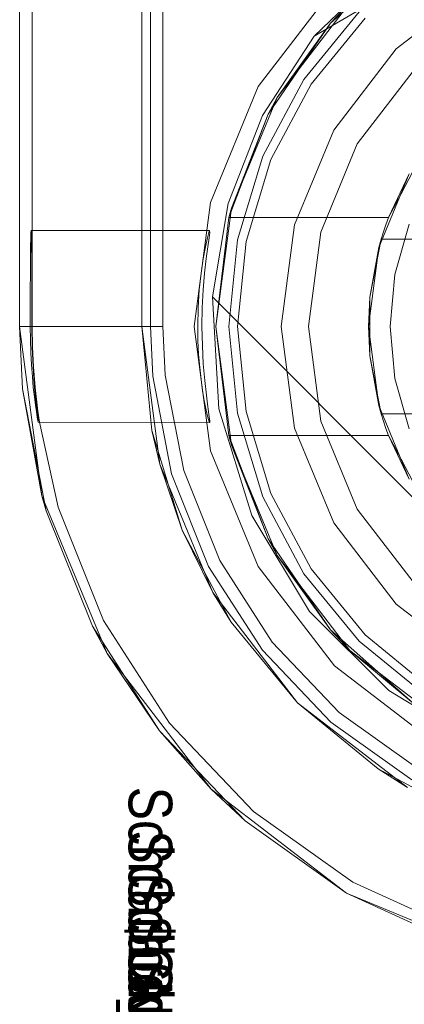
# Model space of a CAD drawing. Extents: x -620 to 300, y 62 to 1112.
# Tile 8 of 226: x -434.0689 to -433.9806, y 220.0161 to 220.2419. Entities that reach past the tile are written whole.
import ezdxf

# ---------------------------------------------------------------- set-up
doc = ezdxf.new("R2010")
doc.units = 0
doc.layers.get('0').update_dxf_attribs({"lineweight": 13})
doc.layers.add('AM_6', color=2, linetype='Continuous', lineweight=35, true_color=0xffff00)
doc.styles.get("Standard").update_dxf_attribs({"font": 'ARIALN.TTF'})

# ---------------------------------------------------------------- blocks, each defined once
blk = doc.blocks.new('Blockreferenz-A06CPVY0L0')
at = {"color": 251, "linetype": 'ByBlock', "lineweight": -2, "ltscale": 0.13, "true_color": 0x636363}
for p, q in [((-434.06887, 223.4715), (-434.06887, 220.1715)), ((-434.03599, 223.4715), (-434.03599, 220.1715)), ((-434.06598, 223.45117), (-434.06598, 220.1935)), ((-433.98161, 220.25693), (-434.00133, 220.23809)), ((-434.00133, 220.23809), (-433.96967, 220.25649)), ((-434.00133, 220.23809), (-433.96967, 220.25649)), ((-433.99665, 220.24928), (-434.01413, 220.2265)), ((-434.01317, 220.2199), (-434.00133, 220.23809)), ((-434.01317, 220.2199), (-434.00133, 220.23809)), ((-434.00133, 220.23809), (-434.00133, 220.23809)), ((-434.01413, 220.2265), (-434.02512, 220.19997)), ((-434.02105, 220.19968), (-434.01317, 220.2199)), ((-434.02105, 220.19968), (-434.01317, 220.2199)), ((-434.02512, 220.19997), (-434.02887, 220.1715)), ((-434.02465, 220.17828), (-434.02105, 220.19968)), ((-434.02465, 220.17828), (-434.02105, 220.19968)), ((-434.06625, 220.1935), (-434.06629, 220.19307)), ((-434.02528, 220.1935), (-434.06625, 220.1935)), ((-434.06625, 220.1935), (-434.06621, 220.19307)), ((-434.06598, 220.1935), (-434.06598, 220.18979)), ((-434.02547, 220.19306), (-434.02528, 220.1935)), ((-434.02527, 220.19308), (-434.02528, 220.1935)), ((-434.06632, 220.19182), (-434.06635, 220.18979)), ((-434.06629, 220.19307), (-434.06632, 220.19182)), ((-434.06621, 220.19307), (-434.06617, 220.19182)), ((-434.06617, 220.19182), (-434.06614, 220.18979)), ((-434.02626, 220.18977), (-434.02581, 220.19181)), ((-434.02581, 220.19181), (-434.02547, 220.19306)), ((-434.02571, 220.1898), (-434.02542, 220.19183)), ((-434.02542, 220.19183), (-434.02527, 220.19308)), ((-434.06635, 220.18979), (-434.06638, 220.18705)), ((-434.06614, 220.18979), (-434.06611, 220.18705)), ((-434.06598, 220.18979), (-434.06598, 220.18705)), ((-434.02676, 220.18705), (-434.02626, 220.18977)), ((-434.02606, 220.18706), (-434.02571, 220.1898)), ((-434.06638, 220.18705), (-434.06641, 220.18372)), ((-434.06611, 220.18705), (-434.06609, 220.18372)), ((-434.06598, 220.18705), (-434.06598, 220.18372)), ((-434.02725, 220.18373), (-434.02676, 220.18705)), ((-434.02643, 220.18372), (-434.02606, 220.18706)), ((-434.06641, 220.18372), (-434.06643, 220.17991)), ((-434.06609, 220.18372), (-434.06607, 220.17991)), ((-434.06598, 220.18372), (-434.06598, 220.17991)), ((-434.02766, 220.17993), (-434.02725, 220.18373)), ((-434.02675, 220.17993), (-434.02643, 220.18372)), ((-434.06643, 220.17991), (-434.06644, 220.17579)), ((-434.06607, 220.17991), (-434.06606, 220.17579)), ((-434.06598, 220.17991), (-434.06598, 220.17579)), ((-434.02793, 220.17581), (-434.02766, 220.17993)), ((-434.02697, 220.17579), (-434.02675, 220.17993)), ((-434.02318, 220.15266), (-434.02465, 220.17828)), ((-433.91208, 220.06571), (-434.02465, 220.17828)), ((-433.91208, 220.06571), (-434.02465, 220.17828)), ((-434.02465, 220.17828), (-434.02465, 220.17828)), ((-434.06644, 220.17579), (-434.06644, 220.1715)), ((-434.06606, 220.17579), (-434.06606, 220.1715)), ((-434.06598, 220.17579), (-434.06598, 220.1715)), ((-434.02802, 220.1715), (-434.02793, 220.17581)), ((-434.02704, 220.1715), (-434.02697, 220.17579)), ((-434.06644, 220.1715), (-434.06887, 220.1715)), ((-434.06887, 220.1715), (-434.06375, 220.13267)), ((-434.06644, 220.1715), (-434.06641, 220.16847)), ((-434.06598, 220.1715), (-434.06606, 220.1715)), ((-434.06606, 220.1715), (-434.06598, 220.16675)), ((-434.06591, 220.16675), (-434.06598, 220.1715)), ((-434.06547, 220.1715), (-434.06598, 220.1715)), ((-434.06396, 220.1715), (-434.06547, 220.1715)), ((-434.06149, 220.1715), (-434.06396, 220.1715)), ((-434.05816, 220.1715), (-434.06149, 220.1715)), ((-434.05406, 220.1715), (-434.05816, 220.1715)), ((-434.04936, 220.1715), (-434.05406, 220.1715)), ((-434.04419, 220.1715), (-434.04936, 220.1715)), ((-434.03875, 220.1715), (-434.04419, 220.1715)), ((-434.03599, 220.1715), (-434.03875, 220.1715)), ((-434.03545, 220.16036), (-434.03599, 220.1715)), ((-434.02887, 220.1715), (-434.02512, 220.14303)), ((-434.02797, 220.16827), (-434.02802, 220.1715)), ((-434.02696, 220.16714), (-434.02704, 220.1715)), ((-434.06641, 220.16847), (-434.06631, 220.16552)), ((-434.06598, 220.16675), (-434.06578, 220.16225)), ((-434.06569, 220.16226), (-434.06591, 220.16675)), ((-434.02781, 220.16512), (-434.02797, 220.16827)), ((-434.02674, 220.16296), (-434.02696, 220.16714)), ((-434.06631, 220.16552), (-434.06616, 220.16268)), ((-434.02757, 220.16212), (-434.02781, 220.16512)), ((-434.06616, 220.16268), (-434.06596, 220.16)), ((-434.06578, 220.16225), (-434.0656, 220.15959)), ((-434.06532, 220.15751), (-434.06569, 220.16226)), ((-434.02726, 220.15932), (-434.02757, 220.16212)), ((-434.02642, 220.15912), (-434.02674, 220.16296)), ((-434.06596, 220.16), (-434.06574, 220.15755)), ((-434.0656, 220.15959), (-434.06543, 220.1575)), ((-434.03124, 220.1385), (-434.03545, 220.16036)), ((-434.06574, 220.15755), (-434.06549, 220.15536)), ((-434.06543, 220.1575), (-434.06505, 220.15365)), ((-434.0647, 220.15208), (-434.06532, 220.15751)), ((-434.0269, 220.15678), (-434.02726, 220.15932)), ((-434.02604, 220.15575), (-434.02642, 220.15912)), ((-434.06549, 220.15536), (-434.06525, 220.15347)), ((-434.02652, 220.15456), (-434.0269, 220.15678)), ((-434.02577, 220.15367), (-434.02604, 220.15575)), ((-434.06525, 220.15347), (-434.06503, 220.15192)), ((-434.06505, 220.15365), (-434.06487, 220.15206)), ((-434.02615, 220.1527), (-434.02652, 220.15456)), ((-434.02582, 220.15123), (-434.02615, 220.1527)), ((-434.02554, 220.15198), (-434.02577, 220.15367)), ((-434.0156, 220.12814), (-434.02318, 220.15266)), ((-434.06503, 220.15192), (-434.06484, 220.15073)), ((-434.06487, 220.15206), (-434.06473, 220.15083)), ((-434.06484, 220.15073), (-434.0647, 220.14993)), ((-434.06473, 220.15083), (-434.06463, 220.14999)), ((-434.06434, 220.14958), (-434.0647, 220.15208)), ((-434.02555, 220.1502), (-434.02582, 220.15123)), ((-434.02536, 220.15071), (-434.02554, 220.15198)), ((-434.02527, 220.14988), (-434.02536, 220.15071)), ((-434.0647, 220.14993), (-434.06462, 220.14954)), ((-434.06463, 220.14999), (-434.06459, 220.14956)), ((-434.06459, 220.14956), (-434.06462, 220.14954)), ((-434.06462, 220.14954), (-434.02527, 220.14951)), ((-434.06002, 220.13005), (-434.06434, 220.14958)), ((-434.02536, 220.14962), (-434.02555, 220.1502)), ((-434.02527, 220.14951), (-434.02536, 220.14962)), ((-434.02527, 220.14951), (-434.02527, 220.14988)), ((-434.02512, 220.14303), (-434.01413, 220.1165)), ((-434.02297, 220.11783), (-434.03124, 220.1385)), ((-434.06375, 220.13267), (-434.04877, 220.0965)), ((-434.04963, 220.10408), (-434.06002, 220.13005)), ((-434.00234, 220.10617), (-434.0156, 220.12814)), ((-434.01093, 220.0991), (-434.02297, 220.11783)), ((-434.01413, 220.1165), (-433.99665, 220.09371)), ((-433.98419, 220.08802), (-434.00234, 220.10617)), ((-434.03451, 220.08055), (-434.04963, 220.10408)), ((-433.99556, 220.08298), (-434.01093, 220.0991)), ((-434.04877, 220.0965), (-434.02493, 220.06543)), ((-433.99665, 220.09371), (-433.97387, 220.07623)), ((-433.96222, 220.07477), (-433.98419, 220.08802)), ((-433.97743, 220.07007), (-433.99556, 220.08298)), ((-434.01521, 220.06031), (-434.03451, 220.08055)), ((-434.02493, 220.06543), (-433.99387, 220.04159)), ((-433.99242, 220.04409), (-434.01521, 220.06031)), ((-433.96698, 220.03247), (-433.99242, 220.04409)), ((-433.99387, 220.04159), (-433.95769, 220.02661))]:
    blk.add_line(p, q, dxfattribs=at)
blk = doc.blocks.new('Blockreferenz-A06CPVY4L0')
at = {"color": 0, "linetype": 'ByBlock', "lineweight": -2, "ltscale": 0.13}
for p, q in [((-433.99752, 220.24106), (-433.97856, 220.25787)), ((-433.97856, 220.25787), (-433.99752, 220.24106)), ((-434.0098, 220.224), (-433.99311, 220.24574)), ((-433.99311, 220.24574), (-434.0098, 220.224)), ((-433.99311, 220.24574), (-433.99752, 220.24106)), ((-433.99311, 220.24574), (-433.99752, 220.24106)), ((-434.01189, 220.2202), (-433.99752, 220.24106)), ((-433.99752, 220.24106), (-434.01189, 220.2202)), ((-433.99752, 220.24106), (-434.0098, 220.224)), ((-433.99752, 220.24106), (-434.0098, 220.224)), ((-434.02029, 220.19867), (-434.0098, 220.224)), ((-434.0098, 220.224), (-434.02029, 220.19867)), ((-434.0098, 220.224), (-434.01189, 220.2202)), ((-434.0098, 220.224), (-434.01189, 220.2202)), ((-434.02085, 220.1965), (-434.01189, 220.2202)), ((-434.01189, 220.2202), (-434.02085, 220.1965)), ((-434.01189, 220.2202), (-434.02029, 220.19867)), ((-434.01189, 220.2202), (-434.02029, 220.19867)), ((-433.98137, 220.20194), (-433.97783, 220.20866)), ((-433.98648, 220.18961), (-433.97949, 220.2065)), ((-433.97949, 220.2065), (-433.98425, 220.1965)), ((-433.98425, 220.1965), (-433.98137, 220.20194)), ((-434.02387, 220.1715), (-434.02029, 220.19867)), ((-434.02029, 220.19867), (-434.02387, 220.1715)), ((-434.02029, 220.19867), (-434.02085, 220.1965)), ((-434.02029, 220.19867), (-434.02085, 220.1965)), ((-434.02085, 220.1965), (-434.02387, 220.1715)), ((-434.02085, 220.1965), (-433.98425, 220.1965)), ((-434.02085, 220.1965), (-434.02085, 220.1965)), ((-433.98425, 220.1965), (-434.02085, 220.1965)), ((-433.98425, 220.1965), (-433.98486, 220.19484)), ((-433.98425, 220.1965), (-433.98425, 220.1965)), ((-433.98486, 220.19484), (-433.98542, 220.19318)), ((-433.97948, 220.19498), (-433.98276, 220.18344)), ((-433.98595, 220.1915), (-433.98854, 220.17825)), ((-433.98595, 220.1915), (-433.98648, 220.18961)), ((-433.98617, 220.19037), (-433.98595, 220.1915)), ((-433.98542, 220.19318), (-433.98595, 220.1915)), ((-433.85178, 220.1915), (-433.98595, 220.1915)), ((-433.98595, 220.1915), (-433.9857, 220.1915)), ((-433.98595, 220.1915), (-433.98595, 220.1915)), ((-433.9857, 220.1915), (-433.85203, 220.1915)), ((-433.98887, 220.1715), (-433.98648, 220.18961)), ((-433.98648, 220.18961), (-433.98854, 220.17825)), ((-433.98682, 220.18704), (-433.98617, 220.19037)), ((-433.98854, 220.17825), (-433.98682, 220.18704)), ((-433.98276, 220.18344), (-433.98387, 220.1715)), ((-433.98854, 220.17825), (-433.98887, 220.1715)), ((-433.98854, 220.17825), (-433.98854, 220.17397)), ((-433.98854, 220.17397), (-433.98854, 220.16902)), ((-434.02029, 220.14432), (-434.02387, 220.1715)), ((-434.02387, 220.1715), (-434.02085, 220.1465)), ((-434.02387, 220.1715), (-434.02029, 220.14432)), ((-433.98648, 220.15338), (-433.98887, 220.1715)), ((-433.98887, 220.1715), (-433.98854, 220.16475)), ((-433.98387, 220.1715), (-433.98276, 220.15955)), ((-433.98854, 220.16902), (-433.98854, 220.16475)), ((-433.98854, 220.16475), (-433.98595, 220.1515)), ((-433.98682, 220.15595), (-433.98854, 220.16475)), ((-433.98854, 220.16475), (-433.98648, 220.15338)), ((-433.98276, 220.15955), (-433.97948, 220.14801)), ((-433.98617, 220.15263), (-433.98682, 220.15595)), ((-433.97949, 220.1365), (-433.98648, 220.15338)), ((-433.98648, 220.15338), (-433.98595, 220.1515)), ((-433.98595, 220.1515), (-433.98617, 220.15263)), ((-433.98595, 220.1515), (-433.85178, 220.1515)), ((-433.9857, 220.1515), (-433.98595, 220.1515)), ((-433.98595, 220.1515), (-433.98542, 220.14981)), ((-433.98595, 220.1515), (-433.98595, 220.1515)), ((-433.85203, 220.1515), (-433.9857, 220.1515)), ((-433.98542, 220.14981), (-433.98486, 220.14815)), ((-433.98486, 220.14815), (-433.98425, 220.1465)), ((-434.02085, 220.1465), (-434.02029, 220.14432)), ((-434.02085, 220.1465), (-434.02029, 220.14432)), ((-434.01189, 220.1228), (-434.02085, 220.1465)), ((-433.98425, 220.1465), (-434.02085, 220.1465)), ((-434.02085, 220.1465), (-434.02085, 220.1465)), ((-434.02085, 220.1465), (-434.01189, 220.1228)), ((-433.98425, 220.1465), (-434.02085, 220.1465)), ((-433.98137, 220.14105), (-433.98425, 220.1465)), ((-433.98425, 220.1465), (-433.97949, 220.1365)), ((-433.98425, 220.1465), (-433.98425, 220.1465)), ((-434.02029, 220.14432), (-434.01189, 220.1228)), ((-434.0098, 220.119), (-434.02029, 220.14432)), ((-434.02029, 220.14432), (-434.01189, 220.1228)), ((-434.02029, 220.14432), (-434.0098, 220.119)), ((-433.97783, 220.13433), (-433.98137, 220.14105)), ((-434.01189, 220.1228), (-434.0098, 220.119)), ((-433.99752, 220.10193), (-434.01189, 220.1228)), ((-434.01189, 220.1228), (-434.0098, 220.119)), ((-434.01189, 220.1228), (-433.99752, 220.10193)), ((-434.0098, 220.119), (-433.99752, 220.10193)), ((-433.99311, 220.09725), (-434.0098, 220.119)), ((-434.0098, 220.119), (-433.99752, 220.10193)), ((-434.0098, 220.119), (-433.99311, 220.09725)), ((-433.97856, 220.08512), (-433.99752, 220.10193)), ((-433.99752, 220.10193), (-433.99311, 220.09725)), ((-433.99752, 220.10193), (-433.99311, 220.09725)), ((-433.99752, 220.10193), (-433.97856, 220.08512)), ((-433.99311, 220.09725), (-433.97856, 220.08512)), ((-433.97137, 220.08056), (-433.99311, 220.09725)), ((-433.99311, 220.09725), (-433.97856, 220.08512)), ((-433.99311, 220.09725), (-433.97137, 220.08056))]:
    blk.add_line(p, q, dxfattribs=at)
at = {"layer": 'AM_6', "char_height": 0.01, "attachment_point": 1, "rotation": 270}
for s, insert in [('{\\fArial Narrow;Schraube_TK34mm-schwarz}', (-434.03387, 220.06598)), ('{\\fArial Narrow;Schraube_TK34mm-schwarz}', (-434.03387, 220.05598)), ('{\\fArial Narrow;Schraube_TK34mm-schwarz}', (-434.03387, 220.04598)), ('{\\fArial Narrow;$CNSORDERNO.}', (-434.03387, 220.03608)), ('{\\fArial Narrow;Schraube_TK34mm-schwarz}', (-434.03387, 220.02598))]:
    blk.add_mtext(s, dxfattribs=dict(at, insert=insert))
blk = doc.blocks.new('Blockreferenz-A06CPVY8L0')
at = {"color": 9, "linetype": 'ByBlock', "lineweight": -2, "ltscale": 0.13, "true_color": 0xc1c9c4}
for p, q in [((-434.06887, 223.4715), (-434.06887, 220.1715)), ((-434.06887, 220.1715), (-434.06887, 223.4715)), ((-434.04087, 220.1715), (-434.04087, 223.4715)), ((-434.03887, 220.1715), (-434.03887, 221.5215)), ((-434.04087, 220.3475), (-434.04087, 220.1715)), ((-433.98251, 220.23514), (-433.96387, 220.24944)), ((-433.96387, 220.24944), (-433.98251, 220.23514)), ((-433.99099, 220.24362), (-434.00368, 220.22816)), ((-434.00368, 220.22816), (-433.99099, 220.24362)), ((-433.98958, 220.24221), (-434.00201, 220.22705)), ((-433.99681, 220.2165), (-433.98251, 220.23514)), ((-433.98251, 220.23514), (-433.99681, 220.2165)), ((-433.97809, 220.23072), (-433.9914, 220.21338)), ((-433.9914, 220.21338), (-433.97809, 220.23072)), ((-434.00368, 220.22816), (-434.0131, 220.21053)), ((-434.0131, 220.21053), (-434.00368, 220.22816)), ((-434.00201, 220.22705), (-434.01125, 220.20976)), ((-434.0058, 220.19479), (-433.99681, 220.2165)), ((-433.99681, 220.2165), (-434.0058, 220.19479)), ((-433.9914, 220.21338), (-433.99977, 220.19317)), ((-433.99977, 220.19317), (-433.9914, 220.21338)), ((-434.0131, 220.21053), (-434.01891, 220.19139)), ((-434.01891, 220.19139), (-434.0131, 220.21053)), ((-434.01125, 220.20976), (-434.01694, 220.191)), ((-434.00887, 220.1715), (-434.0058, 220.19479)), ((-434.0058, 220.19479), (-434.00887, 220.1715)), ((-434.01891, 220.19139), (-434.02087, 220.1715)), ((-434.02087, 220.1715), (-434.01891, 220.19139)), ((-434.01694, 220.191), (-434.01887, 220.1715)), ((-433.99977, 220.19317), (-434.00263, 220.1715)), ((-434.00263, 220.1715), (-433.99977, 220.19317)), ((-434.06887, 220.1715), (-434.06375, 220.13267)), ((-434.06887, 220.1715), (-434.06819, 220.15724)), ((-434.06836, 220.1715), (-434.06887, 220.1715)), ((-434.06819, 220.15724), (-434.06887, 220.1715)), ((-434.06887, 220.1715), (-434.06887, 220.1715)), ((-434.06684, 220.1715), (-434.06836, 220.1715)), ((-434.06437, 220.1715), (-434.06684, 220.1715)), ((-434.06104, 220.1715), (-434.06437, 220.1715)), ((-434.05695, 220.1715), (-434.06104, 220.1715)), ((-434.05224, 220.1715), (-434.05695, 220.1715)), ((-434.04708, 220.1715), (-434.05224, 220.1715)), ((-434.04163, 220.1715), (-434.04708, 220.1715)), ((-434.03887, 220.1715), (-434.04163, 220.1715)), ((-434.03671, 220.13992), (-434.04087, 220.1715)), ((-434.04087, 220.1715), (-434.03852, 220.14769)), ((-434.04087, 220.1715), (-434.04087, 220.1715)), ((-434.03832, 220.16009), (-434.03887, 220.1715)), ((-434.02087, 220.1715), (-434.01891, 220.1516)), ((-434.01891, 220.1516), (-434.02087, 220.1715)), ((-434.01887, 220.1715), (-434.01694, 220.15199)), ((-434.0058, 220.1482), (-434.00887, 220.1715)), ((-434.00887, 220.1715), (-434.0058, 220.1482)), ((-434.00263, 220.1715), (-433.99977, 220.14982)), ((-433.99977, 220.14982), (-434.00263, 220.1715)), ((-434.03401, 220.13769), (-434.03832, 220.16009)), ((-434.06819, 220.15724), (-434.06375, 220.13267)), ((-434.06279, 220.12924), (-434.06819, 220.15724)), ((-434.01891, 220.1516), (-434.0131, 220.13246)), ((-434.0131, 220.13246), (-434.01891, 220.1516)), ((-434.01694, 220.15199), (-434.01125, 220.13323)), ((-433.99681, 220.1265), (-434.0058, 220.1482)), ((-434.0058, 220.1482), (-433.99681, 220.1265)), ((-433.99977, 220.14982), (-433.9914, 220.12962)), ((-433.9914, 220.12962), (-433.99977, 220.14982)), ((-434.03158, 220.12481), (-434.03852, 220.14769)), ((-434.03852, 220.14769), (-434.03671, 220.13992)), ((-434.02452, 220.1105), (-434.03671, 220.13992)), ((-434.03671, 220.13992), (-434.03158, 220.12481)), ((-434.02553, 220.11651), (-434.03401, 220.13769)), ((-434.06375, 220.13267), (-434.04877, 220.0965)), ((-434.06375, 220.13267), (-434.06279, 220.12924)), ((-434.0131, 220.13246), (-434.00368, 220.11483)), ((-434.00368, 220.11483), (-434.0131, 220.13246)), ((-434.01125, 220.13323), (-434.00201, 220.11594)), ((-434.06279, 220.12924), (-434.05219, 220.10276)), ((-433.9914, 220.12962), (-433.97809, 220.11227)), ((-433.97809, 220.11227), (-433.9914, 220.12962)), ((-433.98251, 220.10786), (-433.99681, 220.1265)), ((-433.99681, 220.1265), (-433.98251, 220.10786)), ((-434.02031, 220.10372), (-434.03158, 220.12481)), ((-434.03158, 220.12481), (-434.02452, 220.1105)), ((-434.01319, 220.09732), (-434.02553, 220.11651)), ((-434.00368, 220.11483), (-433.99099, 220.09937)), ((-433.99099, 220.09937), (-434.00368, 220.11483)), ((-434.00201, 220.11594), (-433.98958, 220.10078)), ((-434.00513, 220.08523), (-434.02452, 220.1105)), ((-434.02452, 220.1105), (-434.02031, 220.10372)), ((-433.96387, 220.09355), (-433.98251, 220.10786)), ((-433.98251, 220.10786), (-433.96387, 220.09355)), ((-434.02031, 220.10372), (-434.00513, 220.08523)), ((-434.05219, 220.10276), (-434.04877, 220.0965)), ((-434.03677, 220.07877), (-434.05219, 220.10276)), ((-433.98958, 220.10078), (-433.97442, 220.08835)), ((-433.99099, 220.09937), (-433.97553, 220.08669)), ((-433.97553, 220.08669), (-433.99099, 220.09937)), ((-434.04877, 220.0965), (-434.02493, 220.06543)), ((-434.04877, 220.0965), (-434.03677, 220.07877)), ((-433.99745, 220.08081), (-434.01319, 220.09732)), ((-433.97987, 220.06584), (-434.00513, 220.08523)), ((-434.00513, 220.08523), (-433.98665, 220.07006)), ((-433.97887, 220.06757), (-433.99745, 220.08081)), ((-434.03677, 220.07877), (-434.02493, 220.06543)), ((-434.0171, 220.05813), (-434.03677, 220.07877)), ((-433.98665, 220.07006), (-433.97987, 220.06584)), ((-433.96555, 220.05878), (-433.98665, 220.07006)), ((-434.02493, 220.06543), (-433.99387, 220.04159)), ((-434.02493, 220.06543), (-434.0171, 220.05813)), ((-434.0171, 220.05813), (-433.99387, 220.04159)), ((-433.99387, 220.04159), (-434.0171, 220.05813)), ((-433.99387, 220.04159), (-433.95769, 220.02661)), ((-433.99387, 220.04159), (-433.96793, 220.02975)), ((-433.96793, 220.02975), (-433.99387, 220.04159))]:
    blk.add_line(p, q, dxfattribs=at)

msp = doc.modelspace()

# ---------------------------------------------------------------- block references
at = {"ltscale": 0.13}
for name in ['Blockreferenz-A06CPVY0L0', 'Blockreferenz-A06CPVY8L0', 'Blockreferenz-A06CPVY4L0']:
    msp.add_blockref(name, (0, 0), dxfattribs=at)

doc.saveas('drawing.dxf')
